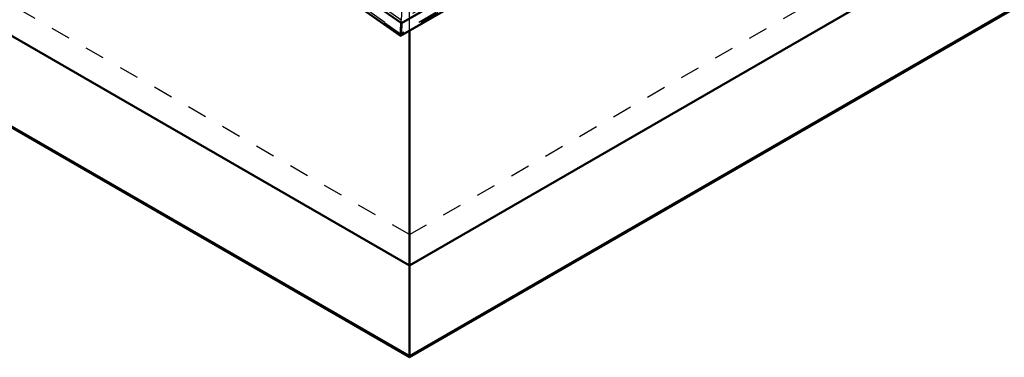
# Model space of a CAD drawing. Header units: millimetres. Extents: x 0 to 428, y 0 to 298.
# Tile 37 of 42: x 320 to 370, y 111 to 128. Entities that reach past the tile are written whole.
import ezdxf

# ---------------------------------------------------------------- set-up
doc = ezdxf.new("R2010")
doc.units = ezdxf.units.MM
doc.linetypes.add('Dashed', pattern=[2, 1, -1])
for name, color, linetype, lineweight in [('am_0', 7, 'Continuous', 50), ('am_12', 3, 'Continuous', 25), ('am_3', 6, 'Dashed', 25), ('am_6', 2, 'Continuous', 35)]:
    doc.layers.add(name, color=color, linetype=linetype, lineweight=lineweight)

# ---------------------------------------------------------------- blocks, each defined once
blk = doc.blocks.new('70_Flat_Glass_Skylight_3001501802_2_0_in_FDFneo150180C2325N1N4N_300Cl0__1203')
at = {"layer": 'am_0'}
for p, q in [((290.261, 162.107), (339.454, 127.738)), ((289.898, 161.687), (339.411, 127.095)), ((398.446, 161.794), (339.454, 127.738)), ((339.412, 127.095), (398.744, 161.346))]:
    blk.add_line(p, q, dxfattribs=at)
blk.add_lwpolyline([(339.411, 127.095), (339.412, 127.095), (339.414, 127.099), (339.416, 127.105), (339.418, 127.115), (339.42, 127.127), (339.422, 127.143), (339.424, 127.161), (339.426, 127.181), (339.428, 127.204), (339.431, 127.23), (339.433, 127.257), (339.435, 127.286), (339.437, 127.317), (339.439, 127.349), (339.441, 127.382), (339.443, 127.416), (339.445, 127.451), (339.446, 127.486), (339.448, 127.521), (339.449, 127.557), (339.45, 127.591), (339.451, 127.625), (339.452, 127.658), (339.453, 127.69), (339.453, 127.72), (339.454, 127.738)], dxfattribs=at)
at = {"layer": 'am_3'}
for p, q in [((290.614, 162.013), (339.448, 127.895)), ((339.447, 127.896), (290.624, 162.006)), ((339.404, 127.176), (290.142, 161.593)), ((290.246, 161.587), (339.404, 127.242)), ((398.048, 161.726), (339.446, 127.896)), ((398.079, 161.742), (339.448, 127.895)), ((398.361, 161.277), (339.404, 127.242)), ((398.465, 161.271), (339.404, 127.176)), ((339.448, 127.895), (339.503, 128.939))]:
    blk.add_line(p, q, dxfattribs=at)
for points in [[(339.404, 127.242), (339.404, 127.271), (339.405, 127.301), (339.405, 127.333), (339.406, 127.366), (339.407, 127.4), (339.409, 127.435), (339.41, 127.47), (339.411, 127.505), (339.413, 127.54), (339.415, 127.575), (339.417, 127.609), (339.419, 127.642), (339.421, 127.674), (339.423, 127.705), (339.425, 127.734), (339.427, 127.762), (339.429, 127.787), (339.432, 127.81), (339.434, 127.83), (339.436, 127.848), (339.438, 127.863), (339.44, 127.876), (339.442, 127.885), (339.444, 127.892), (339.445, 127.895), (339.446, 127.896)], [(339.446, 127.896), (339.448, 127.895), (339.448, 127.895)], [(339.404, 127.176), (339.404, 127.156), (339.405, 127.139), (339.406, 127.124), (339.407, 127.112), (339.408, 127.103), (339.409, 127.098), (339.411, 127.095), (339.411, 127.095)]]:
    blk.add_lwpolyline(points, dxfattribs=at)
at = {"layer": 'am_6'}
for tag, p, flags in [('NB', (403.868, 197.073), 8), ('NN', (403.868, 196.573), 8), ('NT', (403.868, 196.073), 8), ('NBSYN', (403.868, 195.573), 8), ('LINA', (403.868, 195.073), 8), ('CATALOG', (403.868, 194.573), 8), ('IDNR', (403.868, 194.073), 8), ('PN', (403.868, 193.573), 8), ('LODLEVEL', (403.868, 193.073), 8), ('L', (403.868, 192.573), 8), ('W', (403.868, 192.073), 8), ('DP', (403.868, 191.573), 8), ('ExcludeFromBOM', (403.868, 190.573), 8), ('PSOL_0', (403.868, 190.073), 9), ('PSOL_1', (403.868, 189.573), 9)]:
    blk.add_attdef(tag, p, '', height=0.5, dxfattribs=dict(at, flags=flags))
blk = doc.blocks.new('73_FGS30015018025301U_0_in_FDFneo150180C2325N1N4N_300Cl0__1203')
at = {"layer": 'am_0'}
for p, q in [((339.861, 115.396), (394.174, 146.75)), ((339.861, 110.722), (401.521, 146.318)), ((339.861, 115.396), (295.076, 141.249)), ((287.729, 140.818), (339.861, 110.722)), ((339.861, 127.354), (339.861, 110.722))]:
    blk.add_line(p, q, dxfattribs=at)
at = {"layer": 'am_12'}
for q in [(401.482, 146.381), (287.768, 140.88)]:
    blk.add_line((339.861, 110.808), q, dxfattribs=at)
at = {"layer": 'am_3'}
for p, q in [((339.861, 116.971), (390.678, 146.307)), ((339.861, 110.738), (401.476, 146.307)), ((339.861, 110.738), (287.774, 140.807)), ((339.861, 116.971), (298.572, 140.807)), ((339.861, 127.354), (339.861, 134.08))]:
    blk.add_line(p, q, dxfattribs=at)
at = {"layer": 'am_6'}
for tag, p, flags in [('NB', (406.54, 194.167), 8), ('NN', (406.54, 193.667), 8), ('NT', (406.54, 193.167), 8), ('NBSYN', (406.54, 192.667), 8), ('LINA', (406.54, 192.167), 8), ('CATALOG', (406.54, 191.667), 8), ('IDNR', (406.54, 191.167), 8), ('PN', (406.54, 190.667), 8), ('LODLEVEL', (406.54, 190.167), 8), ('L', (406.54, 189.667), 8), ('W', (406.54, 189.167), 8), ('DP', (406.54, 188.667), 8), ('OP', (406.54, 188.167), 8), ('BA', (406.54, 187.667), 8), ('RT', (406.54, 187.167), 8), ('ExcludeFromBOM', (406.54, 186.167), 8), ('PSOL_0', (406.54, 185.667), 9), ('PSOL_1', (406.54, 185.167), 9), ('PSOL_2', (406.54, 184.667), 9)]:
    blk.add_attdef(tag, p, '', height=0.5, dxfattribs=dict(at, flags=flags))

msp = doc.modelspace()

# ---------------------------------------------------------------- block references
for name in ['70_Flat_Glass_Skylight_3001501802_2_0_in_FDFneo150180C2325N1N4N_300Cl0__1203', '73_FGS30015018025301U_0_in_FDFneo150180C2325N1N4N_300Cl0__1203']:
    msp.add_blockref(name, (0, 0))

doc.saveas('drawing.dxf')
